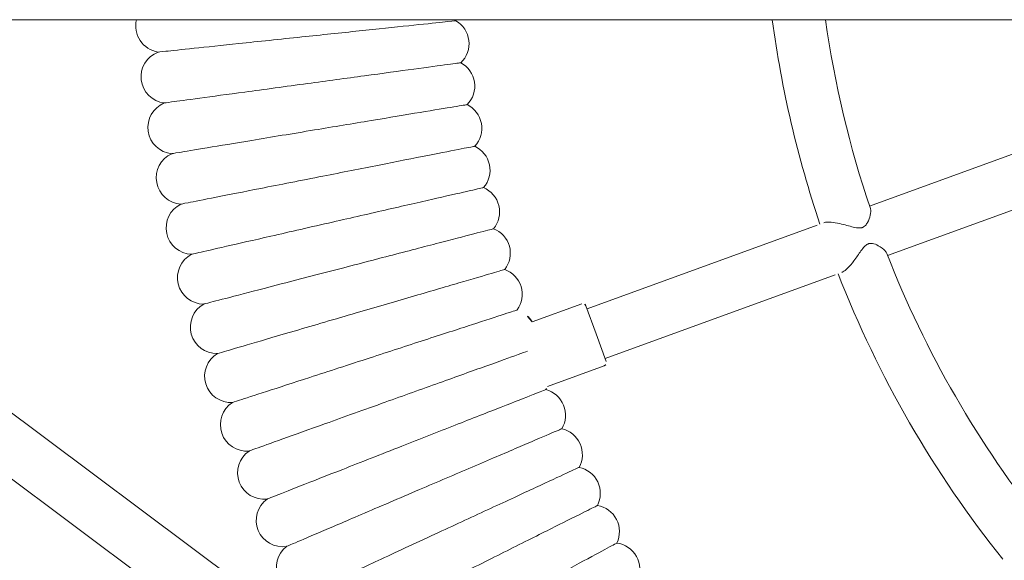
# Model space of a CAD drawing. Header units: metres. Extents: x 5515420 to 5516573, y 5683131 to 5683463.
# Tile 68 of 94: x 5516295.875 to 5516296.173, y 5683347.044 to 5683347.208. Entities that reach past the tile are written whole.
import ezdxf

# ---------------------------------------------------------------- set-up
doc = ezdxf.new("R2010")
doc.units = ezdxf.units.M
doc.layers.get('0').update_dxf_attribs({"linetype": 'CONTINUOUS', "lineweight": 18, "true_color": 0x000000})
doc.layers.add('A-Plac-Zabaw', color=81, linetype='CONTINUOUS')
doc.layers.get('0').off()

# ---------------------------------------------------------------- blocks, each defined once
blk = doc.blocks.new('Bocianie gniazdo-Junior')
at = {"lineweight": 0}
for p, q in [((4.206441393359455, -149.9743079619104), (4.20644139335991, 150.0256920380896)), ((11.3517809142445, -29.47946055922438), (9.314847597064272, -23.88303226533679)), ((7.811339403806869, -24.4302644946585), (9.848272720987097, -30.02669278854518)), ((14.46761733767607, -38.04015077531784), (11.93072111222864, -31.07008568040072)), ((10.42721291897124, -31.61731790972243), (12.96410914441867, -38.58738300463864)), ((13.71586324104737, -38.31376688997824), (14.56158659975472, -38.00594876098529)), ((14.68975787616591, -38.06571600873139), (15.31724494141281, -39.78972255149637)), ((12.87013988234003, -38.62158501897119), (13.71586324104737, -38.31376688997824)), ((12.81037263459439, -38.74975629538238), (13.35866337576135, -40.25617272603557)), ((27.84314059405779, -40.3234490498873), (4.20644139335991, -71.98362920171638)), ((29.12524528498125, -41.28063636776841), (4.20644139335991, -74.65813183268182))]:
    blk.add_line(p, q, dxfattribs=at)
for centre, radius, start, end in [((-0.2385586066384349, 0.02569203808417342), 31.69999999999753, 291.3096996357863, 308.690300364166), ((-0.2385586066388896, 0.02569203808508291), 33.29999999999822, 291.3766076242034, 308.6233923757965), ((-0.2385586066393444, 0.02569203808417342), 31.69999999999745, 278.0606243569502, 288.6903003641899), ((-0.2385586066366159, 0.02569203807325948), 33.29999999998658, 277.670936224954, 288.6233923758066), ((20.84805749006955, -37.79288304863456), 0.7999999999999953, 65.9355262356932, 172.350188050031), ((19.70725949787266, -38.40677262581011), 0.8000000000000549, 64.22124052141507, 170.6359023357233), ((14.59578861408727, -38.09991802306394), 0.1000000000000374, 20.00000000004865, 109.999999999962), ((18.54860729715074, -38.98625994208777), 0.800000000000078, 62.50695480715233, 168.9216166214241), ((12.90434189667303, -38.71555428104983), 0.100000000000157, 110.0000000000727, 200.0000000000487), ((17.37313803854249, -39.53082627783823), 0.8000000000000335, 60.79266909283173, 167.2073309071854), ((16.18190392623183, -40.03998417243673), 0.7999999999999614, 59.07838337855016, 165.493045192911), ((14.9759712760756, -40.51327786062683), 0.8000000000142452, 57.36409766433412, 64.7485213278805), ((13.75641956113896, -40.95028368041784), 0.8000000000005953, 119.8146108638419, 162.0644737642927), ((12.52434044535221, -41.35061045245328), 0.7999999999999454, 53.93552623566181, 160.3501880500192), ((11.28083680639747, -41.71389983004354), 0.8000000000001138, 52.22124052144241, 158.6359023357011), ((10.02702174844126, -42.0398266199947), 0.8000000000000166, 50.50695480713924, 156.9216166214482), ((8.764017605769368, -42.32809907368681), 0.8000000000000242, 48.792669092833, 155.2073309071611), ((6.214971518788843, -42.79068273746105), 0.8000000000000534, 45.36409766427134, 151.7787594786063), ((7.492954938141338, -42.57845914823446), 0.8000000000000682, 47.07838337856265, 153.4930451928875), ((4.931211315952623, -42.96457987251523), 0.8000000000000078, 43.64981194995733, 150.064473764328), ((3.642823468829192, -43.09999489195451), 0.8000000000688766, 41.93552623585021, 45.20902717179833), ((20.78972584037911, -47.20460812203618), 0.799999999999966, 217.9589330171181, 10.04106698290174), ((19.36739781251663, -47.81254029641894), 0.799999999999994, 216.2446473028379, 8.326781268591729), ((17.92751979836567, -48.3776507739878), 0.8000000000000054, 214.5303615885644, 6.612495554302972), ((16.4713806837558, -48.89943370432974), 0.7999999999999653, 212.8160758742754, 4.898209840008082), ((15.00028391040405, -49.37742202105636), 0.7999999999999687, 211.101790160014, 3.183924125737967), ((13.51554630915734, -49.81118785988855), 0.7999999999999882, 209.3875044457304, 1.469638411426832), ((12.01849692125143, -50.2003429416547), 0.8000000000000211, 207.6732187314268, 359.7553526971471), ((10.5104758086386, -50.54453891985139), 0.8000000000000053, 205.9589330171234, 358.0410669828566), ((8.992832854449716, -50.84346769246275), 0.7999999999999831, 204.2446473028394, 356.3267812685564), ((7.466926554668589, -51.09686167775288), 0.7999999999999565, 202.5303615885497, 354.6124955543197), ((4.395793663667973, -51.46617896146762), 0.7999999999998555, 256.3087166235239, 351.1839241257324), ((5.934122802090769, -51.30449405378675), 0.7999999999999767, 200.8160758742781, 352.8982098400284)]:
    blk.add_arc(centre, radius, start, end, dxfattribs=at)
for points, knots in [([(11.2815051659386, -29.50697006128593), (11.25833779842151, -29.51599551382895), (11.23306283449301, -29.53318267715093), (11.15070229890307, -29.60713440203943), (11.09306472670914, -29.68425600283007), (11.01783285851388, -29.82203294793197), (10.99255375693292, -29.88325271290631), (10.9783779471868, -29.96637706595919), (10.9768875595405, -29.99387197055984), (10.98207673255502, -30.02953198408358), (10.98371575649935, -30.03757543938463), (10.98718390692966, -30.05053723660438), (10.98869393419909, -30.05545107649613), (10.99197421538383, -30.06487051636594), (10.99371220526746, -30.06936474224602), (10.99815336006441, -30.07980206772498), (11.00097215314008, -30.08569235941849), (11.01126624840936, -30.10509235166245), (11.01984167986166, -30.11810373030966), (11.04381755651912, -30.14930698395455), (11.06045997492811, -30.16691315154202), (11.11476506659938, -30.21822266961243), (11.16013424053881, -30.25297516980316), (11.29682686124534, -30.35190790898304), (11.40334269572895, -30.42304269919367), (11.59195037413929, -30.56522777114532), (11.67092676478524, -30.63080790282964), (11.78201875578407, -30.74471784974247), (11.81963361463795, -30.79230004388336), (11.8488897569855, -30.84784911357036), (11.8539219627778, -30.85908191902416), (11.8578567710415, -30.86989254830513)], [1.260244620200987, 1.260244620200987, 1.260244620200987, 1.260244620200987, 1.391388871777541, 1.391388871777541, 1.675375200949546, 1.675375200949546, 1.880554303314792, 1.880554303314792, 1.97578528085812, 1.97578528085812, 2.003692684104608, 2.003692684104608, 2.020909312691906, 2.020909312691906, 2.036869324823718, 2.036869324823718, 2.0582340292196, 2.0582340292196, 2.108070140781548, 2.108070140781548, 2.181799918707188, 2.181799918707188, 2.335195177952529, 2.335195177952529, 2.605173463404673, 2.605173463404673, 2.825895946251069, 2.825895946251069, 2.994804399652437, 2.994804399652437, 3.039579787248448, 3.039579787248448, 3.039579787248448, 3.039579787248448]), ([(10.35434857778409, -31.41712477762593), (10.34895319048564, -31.4022999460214), (10.34463846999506, -31.38556967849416), (10.33301578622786, -31.31848319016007), (10.33242138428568, -31.25948947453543), (10.34478103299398, -31.11178895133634), (10.36086352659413, -31.02131908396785), (10.41487673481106, -30.78088515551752), (10.45821560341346, -30.63712064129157), (10.50180084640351, -30.45366153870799), (10.51544308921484, -30.38514090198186), (10.51354111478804, -30.30768249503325), (10.51189386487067, -30.29100628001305), (10.50726155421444, -30.26798059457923), (10.50560417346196, -30.26126328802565), (10.50226574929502, -30.25000265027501), (10.50073746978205, -30.24541349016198), (10.49730717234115, -30.23616988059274), (10.49539671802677, -30.23153903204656), (10.49016340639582, -30.22003710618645), (10.48665001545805, -30.2133320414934), (10.47032991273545, -30.18581142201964), (10.45462210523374, -30.16760265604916), (10.40947405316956, -30.12581490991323), (10.37648341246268, -30.10475461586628), (10.28103634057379, -30.05384424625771), (10.20324798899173, -30.0260630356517), (10.04932037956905, -29.9915190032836), (9.978803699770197, -29.98713879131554), (9.927073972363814, -30.00029445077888), (9.923351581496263, -30.00138891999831), (9.919789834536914, -30.00259390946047)], [5.107735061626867, 5.107735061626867, 5.107735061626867, 5.107735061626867, 5.168615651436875, 5.168615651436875, 5.327496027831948, 5.327496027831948, 5.524556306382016, 5.524556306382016, 5.838105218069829, 5.838105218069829, 6.017784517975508, 6.017784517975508, 6.068568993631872, 6.068568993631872, 6.090084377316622, 6.090084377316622, 6.105330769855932, 6.105330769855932, 6.121309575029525, 6.121309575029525, 6.145821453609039, 6.145821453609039, 6.225473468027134, 6.225473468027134, 6.353915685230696, 6.353915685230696, 6.606960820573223, 6.606960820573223, 6.874540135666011, 6.874540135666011, 6.896212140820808, 6.896212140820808, 6.896212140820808, 6.896212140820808]), ([(22.2782009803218, -41.81745872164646), (21.99767778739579, -41.29615927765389), (21.71816561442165, -40.77673862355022), (21.19158578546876, -39.79818933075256), (20.94978681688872, -39.34885155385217), (20.53685996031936, -38.58150487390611), (20.36992424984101, -38.27128634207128), (20.13431792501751, -37.83345642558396), (20.06797955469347, -37.71017907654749), (20.05573560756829, -37.68742601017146), (20.05517734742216, -37.68638858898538), (20.05517734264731, -37.68638858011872)], [0, 0, 0, 0, 1.776836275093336, 1.776836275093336, 3.561561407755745, 3.561561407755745, 5.352037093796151, 5.352037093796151, 7.144285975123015, 7.144285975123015, 7.324569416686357, 7.324569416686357, 7.324569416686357, 7.324569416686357]), ([(21.01636584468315, -42.47233043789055), (20.75156312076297, -41.94287232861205), (20.4877147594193, -41.41532241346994), (19.99064436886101, -40.42145820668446), (19.76239577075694, -39.96508801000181), (19.37260926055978, -39.18573187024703), (19.21502859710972, -38.87065822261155), (18.99262560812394, -38.42597599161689), (18.93000482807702, -38.30076927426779), (18.91844702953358, -38.27766010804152), (18.91792005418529, -38.27660645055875), (18.91792004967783, -38.27660644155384)], [0, 0, 0, 0, 1.776836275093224, 1.776836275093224, 3.561561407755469, 3.561561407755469, 5.352037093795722, 5.352037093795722, 7.144285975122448, 7.144285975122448, 7.324569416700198, 7.324569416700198, 7.324569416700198, 7.324569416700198]), ([(19.73550467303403, -43.08916066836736), (19.48665945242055, -42.55201783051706), (19.23871108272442, -42.01681088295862), (18.77159507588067, -41.00852140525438), (18.55710116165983, -40.54552730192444), (18.19080390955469, -39.754859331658), (18.04271934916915, -39.43521260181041), (17.83371877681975, -38.98407610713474), (17.77487164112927, -38.85705209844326), (17.76401033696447, -38.83360751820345), (17.763515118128, -38.83253856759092), (17.76351511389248, -38.83253855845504)], [0, 0, 0, 0, 1.776836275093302, 1.776836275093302, 3.561561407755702, 3.561561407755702, 5.352037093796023, 5.352037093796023, 7.144285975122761, 7.144285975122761, 7.324569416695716, 7.324569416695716, 7.324569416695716, 7.324569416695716]), ([(18.43676400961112, -43.66739726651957), (18.2040990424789, -43.12305051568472), (17.97227261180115, -42.5806656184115), (17.53552912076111, -41.55885342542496), (17.33498189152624, -41.08964985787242), (16.9925017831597, -40.28837781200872), (16.85404588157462, -39.96444412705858), (16.65863480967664, -39.50725719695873), (16.60361399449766, -39.37852960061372), (16.59345890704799, -39.35477059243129), (16.59299588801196, -39.35368730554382), (16.59299588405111, -39.35368729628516)], [0, 0, 0, 0, 1.776836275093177, 1.776836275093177, 3.561561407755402, 3.561561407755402, 5.352037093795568, 5.352037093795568, 7.144285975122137, 7.144285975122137, 7.324569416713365, 7.324569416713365, 7.324569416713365, 7.324569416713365]), ([(17.12130640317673, -44.20652263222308), (16.90502995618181, -43.65545923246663), (16.68953298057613, -43.10638189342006), (16.28355294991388, -42.07196164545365), (16.09713192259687, -41.59696861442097), (15.77877552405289, -40.78580973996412), (15.65007221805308, -40.45787906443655), (15.46842556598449, -39.99505094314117), (15.41728032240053, -39.8647349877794), (15.40784054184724, -39.84068281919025), (15.40741013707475, -39.83958616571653), (15.40741013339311, -39.83958615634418)], [0, 0, 0, 0, 1.776836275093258, 1.776836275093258, 3.561561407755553, 3.561561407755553, 5.352037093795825, 5.352037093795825, 7.144285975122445, 7.144285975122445, 7.324569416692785, 7.324569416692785, 7.324569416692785, 7.324569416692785]), ([(15.79030936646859, -44.70605417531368), (15.5906150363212, -44.1487674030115), (15.39164041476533, -43.59348912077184), (15.01678725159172, -42.5473867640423), (14.84465929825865, -42.06702945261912), (14.55071158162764, -41.24670984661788), (14.43187607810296, -40.91507572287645), (14.30190370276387, -40.55236194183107), (14.26684857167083, -40.45453362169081), (14.24332915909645, -40.38889801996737)], [0, 0, 0, 0, 1.776836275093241, 1.776836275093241, 3.561561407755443, 3.561561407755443, 5.35203709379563, 5.35203709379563, 6.337952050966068, 6.337952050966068, 6.337952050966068, 6.337952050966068]), ([(14.44496432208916, -45.16554474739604), (14.26203086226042, -44.60253344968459), (14.07975670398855, -44.04155127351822), (13.73636595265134, -42.98470321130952), (13.5786851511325, -42.49941160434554), (13.30940923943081, -41.67066556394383), (13.20054791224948, -41.33562484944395), (13.04690542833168, -40.86276190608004), (13.00364516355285, -40.72962050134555), (12.99566069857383, -40.70504684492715), (12.99529664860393, -40.70392641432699), (12.99529664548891, -40.70392640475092)], [0, 0, 0, 0, 1.776836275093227, 1.776836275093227, 3.561561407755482, 3.561561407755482, 5.352037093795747, 5.352037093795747, 7.144285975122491, 7.144285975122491, 7.324569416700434, 7.324569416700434, 7.324569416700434, 7.324569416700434]), ([(13.08647553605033, -45.58458304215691), (12.92046669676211, -45.01635119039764), (12.75505616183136, -44.45016727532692), (12.44343520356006, -43.38351952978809), (12.30034269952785, -42.89372802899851), (12.05597963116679, -42.05729739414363), (11.9571899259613, -41.7191499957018), (11.81776212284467, -41.24190240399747), (11.77850420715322, -41.10752643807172), (11.771258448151, -41.08272492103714), (11.77092807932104, -41.08159410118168), (11.77092807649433, -41.08159409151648)], [0, 0, 0, 0, 1.776836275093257, 1.776836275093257, 3.561561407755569, 3.561561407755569, 5.352037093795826, 5.352037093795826, 7.144285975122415, 7.144285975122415, 7.324569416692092, 7.324569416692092, 7.324569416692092, 7.324569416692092]), ([(11.71605903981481, -45.96279396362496), (11.56712342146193, -45.38985020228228), (11.4187245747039, -44.81897135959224), (11.1391523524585, -43.74347872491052), (11.01077623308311, -43.24962576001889), (10.7915447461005, -42.40625924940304), (10.70291509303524, -42.06530785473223), (10.57782677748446, -41.58410281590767), (10.54260635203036, -41.4486125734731), (10.53610578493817, -41.42360539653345), (10.53580939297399, -41.42246519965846), (10.53580939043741, -41.42246518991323)], [0, 0, 0, 0, 1.776836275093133, 1.776836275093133, 3.561561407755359, 3.561561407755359, 5.352037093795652, 5.352037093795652, 7.144285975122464, 7.144285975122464, 7.324569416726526, 7.324569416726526, 7.324569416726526, 7.324569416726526]), ([(10.33494154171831, -46.29983896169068), (10.20321246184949, -45.72269615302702), (10.07195814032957, -45.14763339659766), (9.82468490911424, -44.06425858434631), (9.711140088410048, -43.56678622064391), (9.517236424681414, -42.71723876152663), (9.438846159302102, -42.37378856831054), (9.328209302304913, -41.88905682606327), (9.297057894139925, -41.75257358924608), (9.291308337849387, -41.72738313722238), (9.2910461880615, -41.72623458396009), (9.291046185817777, -41.72623457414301)], [0, 0, 0, 0, 1.776836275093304, 1.776836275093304, 3.561561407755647, 3.561561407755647, 5.352037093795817, 5.352037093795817, 7.144285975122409, 7.144285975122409, 7.324569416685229, 7.324569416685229, 7.324569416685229, 7.324569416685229]), ([(8.944359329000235, -46.59541633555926), (8.829954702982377, -46.01459110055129), (8.715962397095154, -45.43585918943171), (8.501209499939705, -44.34557196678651), (8.402597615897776, -43.84492550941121), (8.234195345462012, -42.98995756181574), (8.16611463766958, -42.64431600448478), (8.070028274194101, -42.15649145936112), (8.042973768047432, -42.01913739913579), (8.037980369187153, -41.99378622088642), (8.037752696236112, -41.99263033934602), (8.037752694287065, -41.99263032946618)], [0, 0, 0, 0, 1.77683627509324, 1.77683627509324, 3.561561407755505, 3.561561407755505, 5.352037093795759, 5.352037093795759, 7.144285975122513, 7.144285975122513, 7.324569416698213, 7.324569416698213, 7.324569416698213, 7.324569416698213]), ([(7.545557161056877, -46.84926150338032), (7.448434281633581, -46.26439989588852), (7.35166339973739, -45.68165797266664), (7.169353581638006, -44.58381147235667), (7.085650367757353, -44.07976138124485), (6.942822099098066, -43.21966774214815), (6.885145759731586, -42.87234817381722), (6.803940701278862, -42.38334165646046), (6.781190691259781, -42.24634399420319), (6.777221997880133, -42.22244502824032), (6.777050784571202, -42.22141400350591), (6.777050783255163, -42.22141399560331)], [0, 0, 0, 0, 1.779495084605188, 1.779495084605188, 3.56761274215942, 3.56761274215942, 5.361047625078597, 5.361047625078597, 7.154857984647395, 7.154857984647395, 7.324649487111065, 7.324649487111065, 7.324649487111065, 7.324649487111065]), ([(4.728307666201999, -47.23088387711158), (4.666090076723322, -46.63892305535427), (4.604101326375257, -46.04913949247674), (4.487310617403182, -44.93795012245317), (4.433705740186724, -44.4279337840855), (4.34243033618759, -43.55950632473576), (4.305684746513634, -43.20989539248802), (4.25429452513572, -42.72095009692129), (4.240097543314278, -42.58587483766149), (4.238016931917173, -42.56607914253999), (4.237941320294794, -42.56535974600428), (4.237941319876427, -42.56535974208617)], [0, 0, 0, 0, 1.78655027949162, 1.78655027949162, 3.583894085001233, 3.583894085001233, 5.385529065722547, 5.385529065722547, 7.183653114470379, 7.183653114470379, 7.324873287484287, 7.324873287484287, 7.324873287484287, 7.324873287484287]), ([(6.139787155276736, -47.06114723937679), (6.060072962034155, -46.47267343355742), (5.980649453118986, -45.88634554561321), (5.831018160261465, -44.78172298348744), (5.762327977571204, -44.27463169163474), (5.645220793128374, -43.41011173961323), (5.59799082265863, -43.0614460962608), (5.531675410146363, -42.57188606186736), (5.513202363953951, -42.43551255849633), (5.510190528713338, -42.41327829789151), (5.510068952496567, -42.41238078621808), (5.510068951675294, -42.41238078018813)], [0, 0, 0, 0, 1.782428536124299, 1.782428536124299, 3.574342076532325, 3.574342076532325, 5.37112332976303, 5.37112332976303, 7.166696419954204, 7.166696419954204, 7.324740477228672, 7.324740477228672, 7.324740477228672, 7.324740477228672]), ([(21.57747226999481, -47.06512492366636), (21.57747089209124, -47.06512194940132), (21.54632621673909, -46.99789486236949), (21.40766865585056, -46.69859670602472), (21.28446300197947, -46.43265213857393), (20.96029571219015, -45.73292345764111), (20.76382493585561, -45.30883305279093), (20.41837165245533, -44.5631576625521), (20.28747978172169, -44.28062207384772), (20.01600514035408, -43.694632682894), (19.87622418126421, -43.39290962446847), (19.73550467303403, -43.08916066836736)], [21.67347738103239, 21.67347738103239, 21.67347738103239, 21.67347738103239, 23.11543581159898, 23.11543581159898, 24.9165617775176, 24.9165617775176, 26.69231811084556, 26.69231811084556, 27.6892699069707, 27.6892699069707, 28.69405322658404, 28.69405322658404, 28.69405322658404, 28.69405322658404]), ([(20.15896437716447, -47.69668532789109), (20.1589630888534, -47.69668231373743), (20.12984348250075, -47.62855360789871), (20.00020162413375, -47.3252414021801), (19.88500696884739, -47.05573010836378), (19.58191747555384, -46.34661698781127), (19.39822149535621, -45.9168388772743), (19.07523005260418, -45.16116283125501), (18.95284894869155, -44.87483800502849), (18.69902595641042, -44.28098959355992), (18.56833374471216, -43.97521996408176), (18.43676400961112, -43.66739726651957)], [21.67347738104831, 21.67347738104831, 21.67347738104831, 21.67347738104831, 23.11543581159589, 23.11543581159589, 24.91656177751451, 24.91656177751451, 26.69231811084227, 26.69231811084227, 27.68926990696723, 27.68926990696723, 28.69405322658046, 28.69405322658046, 28.69405322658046, 28.69405322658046]), ([(18.72219793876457, -48.28552774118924), (18.72219674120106, -48.28552468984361), (18.69512826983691, -48.21655534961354), (18.57461816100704, -47.90950060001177), (18.46753761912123, -47.63666382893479), (18.18579722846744, -46.91880102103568), (18.01504047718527, -46.48371991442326), (17.71479999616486, -45.71871964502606), (17.601039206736, -45.42886188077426), (17.36509506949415, -44.82768602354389), (17.24360859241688, -44.51814352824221), (17.12130640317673, -44.20652263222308)], [21.67347738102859, 21.67347738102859, 21.67347738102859, 21.67347738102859, 23.11543581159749, 23.11543581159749, 24.91656177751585, 24.91656177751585, 26.69231811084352, 26.69231811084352, 27.68926990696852, 27.68926990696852, 28.69405322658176, 28.69405322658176, 28.69405322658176, 28.69405322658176]), ([(17.26845905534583, -48.83112506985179), (17.26845794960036, -48.83112198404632), (17.24346484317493, -48.76137374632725), (17.13219435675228, -48.45085130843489), (17.03332377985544, -48.17493328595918), (16.77318468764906, -47.44896337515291), (16.61552001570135, -47.0089687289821), (16.33829925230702, -46.23532901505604), (16.23326060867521, -45.94219777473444), (16.01540652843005, -45.33423260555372), (15.90323453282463, -45.02119432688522), (15.79030936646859, -44.70605417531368)], [21.67347738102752, 21.67347738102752, 21.67347738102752, 21.67347738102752, 23.11543581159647, 23.11543581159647, 24.91656177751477, 24.91656177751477, 26.69231811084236, 26.69231811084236, 27.68926990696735, 27.68926990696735, 28.69405322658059, 28.69405322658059, 28.69405322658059, 28.69405322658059]), ([(15.79904902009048, -49.33298893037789), (15.79904800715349, -49.33298581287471), (15.77615263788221, -49.26252111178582), (15.67422137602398, -48.94880894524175), (15.58364926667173, -48.67005665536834), (15.34534433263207, -47.93662948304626), (15.20091287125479, -47.49211515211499), (14.94695997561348, -46.7105285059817), (14.85073750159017, -46.41438618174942), (14.65116848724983, -45.80017591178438), (14.54841138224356, -45.48392206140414), (14.44496432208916, -45.16554474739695)], [21.67347738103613, 21.67347738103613, 21.67347738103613, 21.67347738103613, 23.11543581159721, 23.11543581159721, 24.91656177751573, 24.91656177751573, 26.69231811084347, 26.69231811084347, 27.68926990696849, 27.68926990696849, 28.69405322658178, 28.69405322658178, 28.69405322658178, 28.69405322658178]), ([(14.31528315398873, -49.79067008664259), (14.31528223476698, -49.79066694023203), (14.29450509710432, -49.71954885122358), (14.20200430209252, -49.40292777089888), (14.1198117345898, -49.12159073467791), (13.90355427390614, -48.38136281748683), (13.77248530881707, -47.93272670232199), (13.54202760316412, -47.14389274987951), (13.45470743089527, -46.84500442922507), (13.27360212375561, -46.2250988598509), (13.18035189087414, -45.90591252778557), (13.08647553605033, -45.58458304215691)], [21.67347738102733, 21.67347738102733, 21.67347738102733, 21.67347738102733, 23.11543581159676, 23.11543581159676, 24.91656177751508, 24.91656177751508, 26.69231811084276, 26.69231811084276, 27.68926990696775, 27.68926990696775, 28.69405322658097, 28.69405322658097, 28.69405322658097, 28.69405322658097]), ([(12.81848962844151, -50.20375885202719), (12.81848880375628, -50.20375567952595), (12.79984849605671, -50.13204786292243), (12.71686096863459, -49.8128012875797), (12.64312151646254, -49.52913133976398), (12.44910510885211, -48.78276528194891), (12.33151596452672, -48.33040897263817), (12.12475973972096, -47.53503382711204), (12.04642003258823, -47.23366705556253), (11.88394054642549, -46.60862108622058), (11.80028065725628, -46.28678798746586), (11.71605903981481, -45.96279396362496)], [21.6734773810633, 21.6734773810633, 21.6734773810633, 21.6734773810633, 23.11543581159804, 23.11543581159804, 24.91656177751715, 24.91656177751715, 26.69231811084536, 26.69231811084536, 27.68926990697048, 27.68926990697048, 28.69405322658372, 28.69405322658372, 28.69405322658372, 28.69405322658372]), ([(11.31000827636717, -50.57188545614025), (11.31000754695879, -50.57188226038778), (11.29352075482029, -50.49964890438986), (11.22012078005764, -50.17806260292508), (11.15490045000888, -49.89231366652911), (10.98329876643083, -49.14047756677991), (10.87929470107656, -48.68480598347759), (10.69642503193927, -47.88360161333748), (10.62713591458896, -47.58002615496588), (10.48342769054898, -46.95039928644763), (10.40943303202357, -46.62620750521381), (10.33494154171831, -46.29983896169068)], [21.67347738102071, 21.67347738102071, 21.67347738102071, 21.67347738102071, 23.11543581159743, 23.11543581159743, 24.91656177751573, 24.91656177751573, 26.69231811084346, 26.69231811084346, 27.68926990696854, 27.68926990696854, 28.69405322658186, 28.69405322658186, 28.69405322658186, 28.69405322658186]), ([(9.791189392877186, -50.89472037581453), (9.791188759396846, -50.8947171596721), (9.776870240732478, -50.82202292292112), (9.713123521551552, -50.4983847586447), (9.656480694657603, -50.21081261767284), (9.50744734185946, -49.45417947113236), (9.41712145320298, -48.99560050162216), (9.258302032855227, -48.18928409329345), (9.198125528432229, -47.88377168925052), (9.073317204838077, -47.25012752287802), (9.009054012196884, -46.92386725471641), (8.944359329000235, -46.59541633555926)], [21.67347738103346, 21.67347738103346, 21.67347738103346, 21.67347738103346, 23.1154358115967, 23.1154358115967, 24.91656177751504, 24.91656177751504, 26.69231811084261, 26.69231811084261, 27.68926990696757, 27.68926990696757, 28.69405322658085, 28.69405322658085, 28.69405322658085, 28.69405322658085]), ([(6.727985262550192, -51.403400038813), (6.727984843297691, -51.40339694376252), (6.717749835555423, -51.3278390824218), (6.672735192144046, -50.99552764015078), (6.633434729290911, -50.70539997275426), (6.530221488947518, -49.94344923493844), (6.467648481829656, -49.48151674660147), (6.357629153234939, -48.66932144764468), (6.315903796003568, -48.36129249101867), (6.229313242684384, -47.72205535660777), (6.184699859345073, -47.39270613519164), (6.139787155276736, -47.06114723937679)], [21.67360700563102, 21.67360700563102, 21.67360700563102, 21.67360700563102, 23.13626293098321, 23.13626293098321, 24.92524831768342, 24.92524831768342, 26.69469143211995, 26.69469143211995, 27.68980237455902, 27.68980237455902, 28.69406124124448, 28.69406124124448, 28.69406124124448, 28.69406124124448]), ([(8.263392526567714, -51.17197463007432), (8.263392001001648, -51.17197146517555), (8.251087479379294, -51.09787520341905), (8.196624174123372, -50.76990411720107), (8.148633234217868, -50.4809087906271), (8.022476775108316, -49.72121066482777), (7.946007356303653, -49.26072156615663), (7.81155252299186, -48.4510516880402), (7.760584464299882, -48.14412853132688), (7.654845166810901, -47.50737995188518), (7.600383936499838, -47.17942136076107), (7.545557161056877, -46.84926150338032)], [21.67353833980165, 21.67353833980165, 21.67353833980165, 21.67353833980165, 23.12532319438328, 23.12532319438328, 24.92070459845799, 24.92070459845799, 26.69343545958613, 26.69343545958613, 27.68951499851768, 27.68951499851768, 28.6940566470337, 28.6940566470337, 28.6940566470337, 28.6940566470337]), ([(5.186341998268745, -51.58878944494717), (5.18634168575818, -51.5887864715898), (5.178202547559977, -51.51134774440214), (5.142724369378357, -51.17379542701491), (5.11214959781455, -50.88289590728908), (5.03195410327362, -50.119886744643), (4.983320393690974, -49.65716790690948), (4.897812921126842, -48.84361864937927), (4.865363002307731, -48.53487829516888), (4.797993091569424, -47.89389641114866), (4.763266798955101, -47.56349780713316), (4.728307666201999, -47.23088387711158)], [21.67370606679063, 21.67370606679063, 21.67370606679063, 21.67370606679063, 23.15168055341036, 23.15168055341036, 24.93157986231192, 24.93157986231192, 26.69649164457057, 26.69649164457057, 27.69023321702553, 27.69023321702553, 28.694069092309, 28.694069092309, 28.694069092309, 28.694069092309])]:
    blk.add_open_spline(points, degree=3, knots=knots, dxfattribs=at)

msp = doc.modelspace()

# ---------------------------------------------------------------- block references
at = {"layer": 'A-Plac-Zabaw', "xscale": 0.01, "yscale": 0.01, "zscale": 0.01, "rotation": 270.0000000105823}
msp.add_blockref('Bocianie gniazdo-Junior', (5516296.432932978, 5683347.250074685), dxfattribs=at)

doc.saveas('drawing.dxf')
